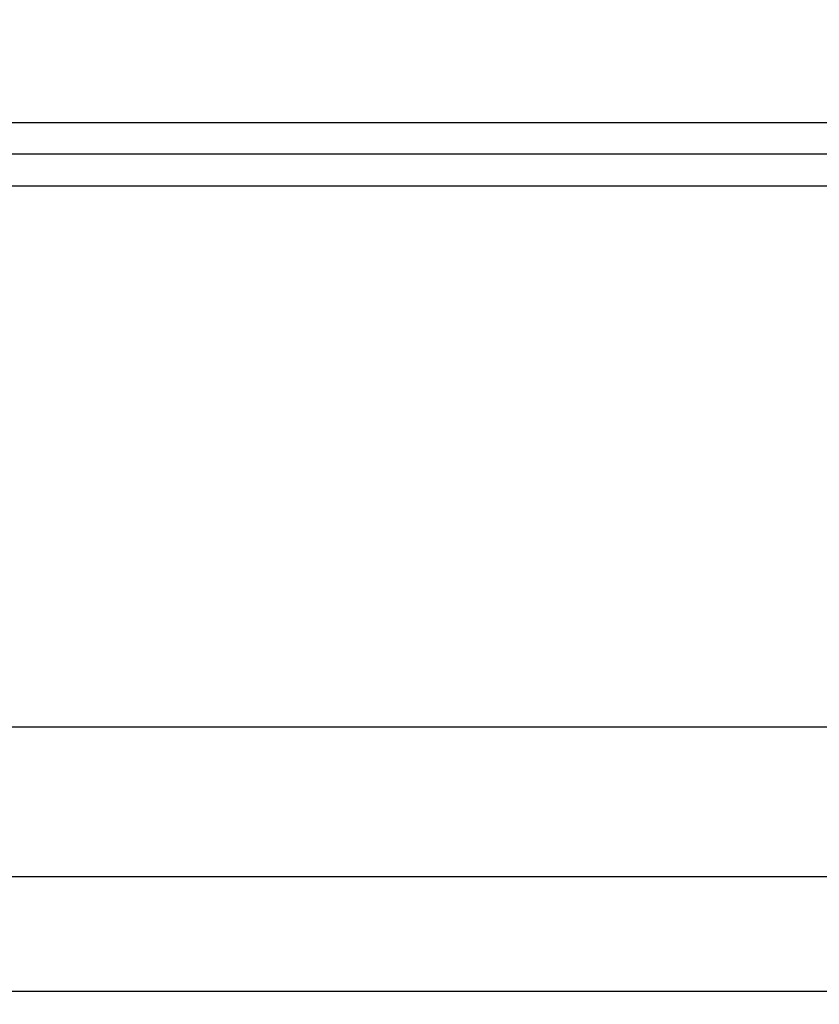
# Model space of a CAD drawing. Extents: x 0 to 594, y 0 to 420.
# Tile 67 of 104: x 324.33 to 325.59, y 187.09 to 188.63. Entities that reach past the tile are written whole.
import ezdxf

# ---------------------------------------------------------------- set-up
doc = ezdxf.new("R2010")
doc.units = 0
doc.header["$LTSCALE"] = 32.67
doc.layers.get('0').update_dxf_attribs({"linetype": 'CONTINUOUS'})
for name, color, linetype in [('151', 7, 'CONTINUOUS'), ('DRIV_DIM', 7, 'CONTINUOUS'), ('ROUND', 7, 'CONTINUOUS')]:
    doc.layers.add(name, color=color, linetype=linetype)
doc.styles.get("Standard").update_dxf_attribs({"font": 'txt', "width": 0.8})
doc.dimstyles.new('DIMSTYLE_1', dxfattribs={"dimtxt": 3.8, "dimasz": 1.8, "dimexe": 2, "dimexo": 1.5, "dimgap": 1.9, "dimtad": 1, "dimdec": 3, "dimlfac": 10, "dimtxsty": 'STANDARD', "dimblk": 'OPEN', "dimblk1": 'OPEN', "dimblk2": 'OPEN', "dimcen": 0.09, "dimazin": 2, "dimtp": 0.5, "dimtm": 0.5, "dimtfac": 1, "dimtdec": -1, "dimtofl": 0, "dimtmove": 0, "dimatfit": 3, "dimtolj": 1})

# ---------------------------------------------------------------- blocks, each defined once
blk = doc.blocks.new('*D9')
at = {"layer": 'DRIV_DIM', "color": 2, "linetype": 'CONTINUOUS'}
for p, q in [((478.2292, 259.5495), (491.452, 274.2349)), ((297.6489, 184.1203), (289.0513, 184.1203))]:
    blk.add_line(p, q, dxfattribs=at)
for points in [[(488.3585, 273.4823), (490.1137, 272.7486), (489.1755, 274.4035)], [(290.4493, 185.9249), (291.0513, 184.1203), (291.6805, 185.9156)]]:
    blk.add_lwpolyline(points, dxfattribs=at)
for start, end in [(48, 114), (114, 180)]:
    blk.add_arc((410.3124, 184.1203), 119.2611, start, end, dxfattribs=at)
blk = doc.blocks.new('_OPEN')
at = {"color": 0, "linetype": 'BYBLOCK'}
for p, q in [((0, 0), (-1, 0.34202)), ((-1, -0.34202), (0, 0)), ((-1, 0), (0, 0))]:
    blk.add_line(p, q, dxfattribs=at)

msp = doc.modelspace()

# ---------------------------------------------------------------- linework, layer by layer
at = {"color": 9, "linetype": 'CONTINUOUS'}
msp.add_line((326.78309, 187.10531), (323.55097, 187.10531), dxfattribs=at)
at = {"layer": '151', "color": 7, "linetype": 'CONTINUOUS'}
msp.add_line((326.76682, 187.10531), (323.5347, 187.10531), dxfattribs=at)
at = {"layer": 'ROUND', "color": 9, "linetype": 'CONTINUOUS'}
for p, q in [((321.87882, 188.47031), (328.1087, 188.47031)), ((328.07354, 188.37031), (321.83423, 188.37031))]:
    msp.add_line(p, q, dxfattribs=at)
at = {"layer": 'ROUND', "color": 7, "linetype": 'CONTINUOUS'}
for p, q in [((328.09112, 188.42031), (321.85644, 188.42031)), ((327.41579, 187.52031), (322.46482, 187.52031)), ((326.74085, 187.28531), (323.43417, 187.28531))]:
    msp.add_line(p, q, dxfattribs=at)
at = {"layer": 'ROUND', "color": 9, "linetype": 'CONTINUOUS'}
msp.add_open_spline([(328.45619, 189.13836), (325.72452, 188.83755), (320.44402, 188.34156), (315.15419, 187.96628), (312.60477, 187.80186)], degree=3, knots=[0, 0, 0, 0, 0.518241, 1, 1, 1, 1], dxfattribs=at)

# ---------------------------------------------------------------- dimensions: what is measured, and where the dimension line sits
at = {"layer": 'DRIV_DIM', "color": 2, "linetype": 'CONTINUOUS'}
dim = msp.add_angular_dim_2l(base=(361.80458, 293.07077), line1=((476.4275, 257.54851), (477.22551, 258.43479)), line2=((300.34152, 184.12031), (299.14891, 184.12031)), dimstyle='DIMSTYLE_1', override={"dimtad": 2}, dxfattribs=at)
dim.commit()
dim.dimension.update_dxf_attribs({"geometry": '*D9', "text_midpoint": (325.37448, 267.83863), "dimtype": 162})

doc.saveas('drawing.dxf')
